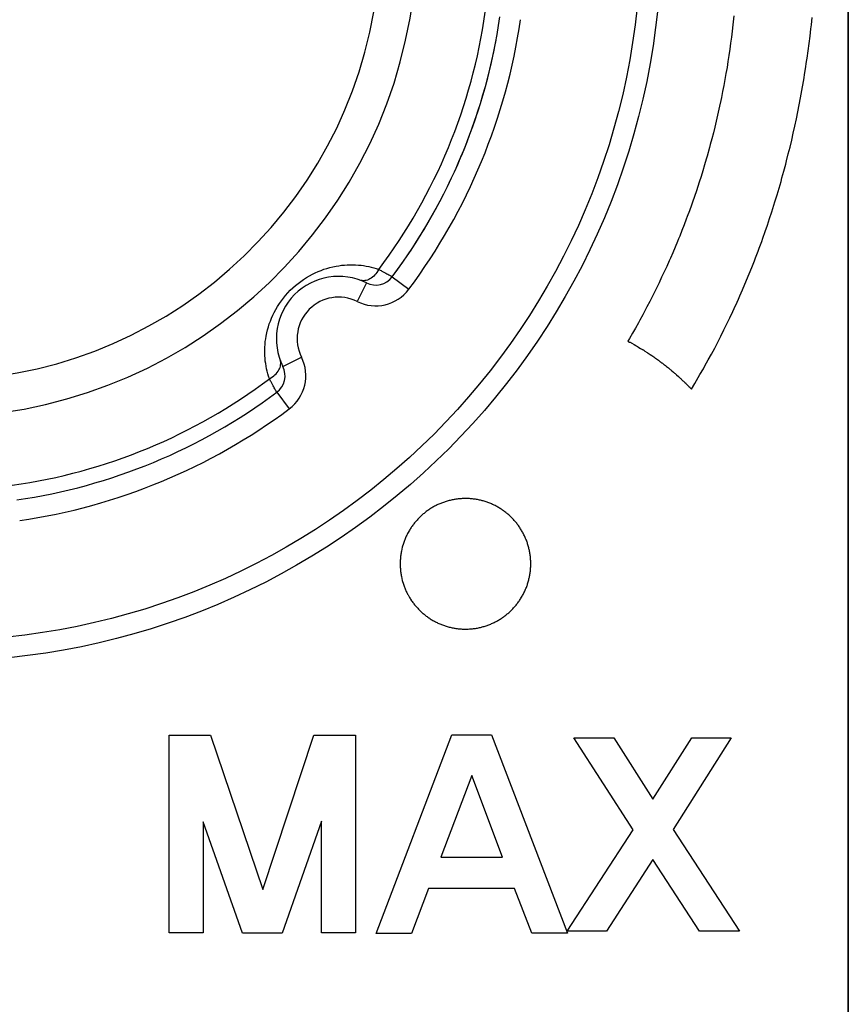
# Model space of a CAD drawing. Header units: inches. Extents: x 749 to 1245, y 24 to 374.
# Tile 58 of 145: x 894 to 902, y 243 to 253. Entities that reach past the tile are written whole.
import ezdxf

# ---------------------------------------------------------------- set-up
doc = ezdxf.new("R2010")
doc.units = ezdxf.units.IN
doc.header["$LTSCALE"] = 5
doc.header["$MEASUREMENT"] = 0
doc.layers.add('AM_0', color=7, linetype='CONTINUOUS', lineweight=30)

msp = doc.modelspace()

# ---------------------------------------------------------------- linework, layer by layer
at = {"layer": 'AM_0', "color": 7, "linetype": 'Continuous'}
for p, q in [((901.8862, 239.9986), (901.8862, 284.9984)), ((901.8862, 239.9986), (901.8862, 284.9984)), ((900.7833, 252.6204), (900.7772, 252.5614)), ((901.5306, 252.5319), (901.5383, 252.6033)), ((900.7672, 252.4732), (900.76, 252.4145)), ((900.774, 252.532), (900.7672, 252.4732)), ((900.7772, 252.5614), (900.774, 252.532)), ((901.5181, 252.4253), (901.5266, 252.4963)), ((901.5266, 252.4963), (901.5306, 252.5319)), ((900.76, 252.4145), (900.7523, 252.3559)), ((901.5092, 252.3545), (901.5181, 252.4253)), ((900.7442, 252.2974), (900.7357, 252.2391)), ((900.7523, 252.3559), (900.7442, 252.2974)), ((901.4898, 252.2137), (901.4997, 252.284)), ((901.4997, 252.284), (901.5092, 252.3545)), ((900.7357, 252.2391), (900.7268, 252.1809)), ((901.4847, 252.1786), (901.4898, 252.2137)), ((900.7174, 252.1228), (900.7076, 252.0648)), ((900.7268, 252.1809), (900.7174, 252.1228)), ((901.4685, 252.0738), (901.474, 252.1087)), ((901.474, 252.1087), (901.4847, 252.1786)), ((900.6973, 252.0069), (900.6866, 251.9492)), ((900.7076, 252.0648), (900.6973, 252.0069)), ((901.4452, 251.9349), (901.4571, 252.0042)), ((901.4571, 252.0042), (901.4685, 252.0738)), ((900.6866, 251.9492), (900.6755, 251.8916)), ((901.4265, 251.8314), (901.4391, 251.9004)), ((901.4391, 251.9004), (901.4452, 251.9349)), ((900.6581, 251.8055), (900.6459, 251.7482)), ((900.664, 251.8341), (900.6581, 251.8055)), ((900.6755, 251.8916), (900.664, 251.8341)), ((901.4134, 251.7628), (901.4265, 251.8314)), ((900.6459, 251.7482), (900.6333, 251.691)), ((901.3998, 251.6943), (901.4134, 251.7628)), ((900.6203, 251.634), (900.6, 251.5488)), ((900.6333, 251.691), (900.6203, 251.634)), ((901.3712, 251.5583), (901.3857, 251.6262)), ((901.3857, 251.6262), (901.3998, 251.6943)), ((900.6, 251.5488), (900.5859, 251.4921)), ((901.3562, 251.4906), (901.3712, 251.5583)), ((900.5714, 251.4356), (900.5565, 251.3793)), ((900.5859, 251.4921), (900.5714, 251.4356)), ((901.3407, 251.4232), (901.3562, 251.4906)), ((900.5489, 251.3511), (900.5254, 251.267)), ((900.5565, 251.3793), (900.5489, 251.3511)), ((901.3082, 251.2893), (901.3247, 251.3561)), ((901.3247, 251.3561), (901.3407, 251.4232)), ((900.5174, 251.239), (900.501, 251.1831)), ((900.5254, 251.267), (900.5174, 251.239)), ((901.2913, 251.2227), (901.3082, 251.2893)), ((900.501, 251.1831), (900.4842, 251.1274)), ((901.265, 251.1234), (901.2827, 251.1895)), ((901.2827, 251.1895), (901.2913, 251.2227)), ((900.467, 251.0719), (900.4494, 251.0165)), ((900.4842, 251.1274), (900.467, 251.0719)), ((901.2377, 251.0246), (901.2469, 251.0575)), ((901.2469, 251.0575), (901.265, 251.1234)), ((900.4494, 251.0165), (900.4222, 250.9337)), ((901.1996, 250.894), (901.2189, 250.9591)), ((901.2189, 250.9591), (901.2377, 251.0246)), ((900.4035, 250.8787), (900.3845, 250.8239)), ((900.4222, 250.9337), (900.4035, 250.8787)), ((901.1798, 250.829), (901.1996, 250.894)), ((900.3748, 250.7965), (900.3551, 250.7419)), ((900.3845, 250.8239), (900.3748, 250.7965)), ((901.1493, 250.7322), (901.1698, 250.7967)), ((901.1698, 250.7967), (901.1798, 250.829)), ((900.335, 250.6875), (900.3249, 250.6604)), ((900.3551, 250.7419), (900.335, 250.6875)), ((901.107, 250.6041), (901.1284, 250.668)), ((901.1284, 250.668), (901.1493, 250.7322)), ((900.3042, 250.6062), (900.2831, 250.5522)), ((900.3249, 250.6604), (900.3042, 250.6062)), ((901.0851, 250.5405), (901.107, 250.6041)), ((900.2616, 250.4984), (900.2507, 250.4715)), ((900.2831, 250.5522), (900.2616, 250.4984)), ((901.0515, 250.4456), (901.0628, 250.4772)), ((901.0628, 250.4772), (901.0851, 250.5405)), ((900.2174, 250.3912), (900.1947, 250.3379)), ((900.2397, 250.4447), (900.2174, 250.3912)), ((900.2507, 250.4715), (900.2397, 250.4447)), ((901.0168, 250.3514), (901.0285, 250.3828)), ((901.0285, 250.3828), (901.0515, 250.4456)), ((900.1947, 250.3379), (900.1716, 250.2848)), ((900.9811, 250.2579), (900.9931, 250.289)), ((900.9931, 250.289), (901.0168, 250.3514)), ((900.1362, 250.2055), (900.1242, 250.1791)), ((900.1599, 250.2583), (900.1362, 250.2055)), ((900.1716, 250.2848), (900.1599, 250.2583)), ((900.9319, 250.1343), (900.9567, 250.1959)), ((900.9567, 250.1959), (900.9811, 250.2579)), ((897.4918, 250.106), (897.652, 249.9863)), ((900.0876, 250.1003), (900.0627, 250.048)), ((900.0999, 250.1265), (900.0876, 250.1003)), ((900.1242, 250.1791), (900.0999, 250.1265)), ((900.9066, 250.0729), (900.9319, 250.1343)), ((897.2425, 250.0467), (897.1535, 249.8676)), ((900.0627, 250.048), (900.0375, 249.9959)), ((900.8678, 249.9814), (900.9066, 250.0729)), ((899.9988, 249.9181), (899.9725, 249.8665)), ((900.0118, 249.944), (899.9988, 249.9181)), ((900.0375, 249.9959), (900.0118, 249.944)), ((900.828, 249.8907), (900.8413, 249.9208)), ((900.8413, 249.9208), (900.8678, 249.9814)), ((899.9459, 249.8151), (899.9188, 249.7638)), ((899.9725, 249.8665), (899.9459, 249.8151)), ((900.7871, 249.8006), (900.8145, 249.8606)), ((900.8145, 249.8606), (900.828, 249.8907)), ((899.9052, 249.7383), (899.8775, 249.6873)), ((899.9188, 249.7638), (899.9052, 249.7383)), ((900.7453, 249.7113), (900.7733, 249.7708)), ((900.7733, 249.7708), (900.7871, 249.8006)), ((899.8636, 249.662), (899.8354, 249.6113)), ((899.8775, 249.6873), (899.8636, 249.662)), ((900.6879, 249.5933), (900.7168, 249.6521)), ((900.7168, 249.6521), (900.7453, 249.7113)), ((899.8068, 249.5609), (899.7778, 249.5107)), ((899.8354, 249.6113), (899.8068, 249.5609)), ((900.6288, 249.4766), (900.6586, 249.5348)), ((900.6586, 249.5348), (900.6879, 249.5933)), ((899.7778, 249.5107), (899.7631, 249.4856)), ((899.7631, 249.4856), (899.7793, 249.4769)), ((899.7793, 249.4769), (899.7846, 249.474)), ((899.7846, 249.474), (899.79, 249.4711)), ((899.79, 249.4711), (899.7953, 249.4681)), ((899.7953, 249.4681), (899.8007, 249.4652)), ((899.8007, 249.4652), (899.8219, 249.4532)), ((899.8219, 249.4532), (899.8378, 249.4441)), ((899.8378, 249.4441), (899.843, 249.441)), ((899.843, 249.441), (899.8536, 249.4349)), ((899.8536, 249.4349), (899.864, 249.4287)), ((900.5986, 249.4188), (900.6288, 249.4766)), ((899.864, 249.4287), (899.8693, 249.4255)), ((899.8693, 249.4255), (899.8849, 249.4161)), ((899.8849, 249.4161), (899.8953, 249.4097)), ((899.8953, 249.4097), (899.9004, 249.4065)), ((899.9004, 249.4065), (899.9056, 249.4033)), ((899.9056, 249.4033), (899.9107, 249.4001)), ((899.9107, 249.4001), (899.9159, 249.3969)), ((899.9159, 249.3969), (899.921, 249.3936)), ((899.921, 249.3936), (899.9262, 249.3903)), ((899.9262, 249.3903), (899.9466, 249.3772)), ((899.9466, 249.3772), (899.9517, 249.3739)), ((899.9517, 249.3739), (899.9567, 249.3705)), ((899.9567, 249.3705), (899.9669, 249.3638)), ((899.9669, 249.3638), (899.9719, 249.3605)), ((899.9719, 249.3605), (899.977, 249.3571)), ((899.977, 249.3571), (899.992, 249.3469)), ((899.992, 249.3469), (900.012, 249.3331)), ((900.5368, 249.304), (900.5679, 249.3612)), ((900.5679, 249.3612), (900.5986, 249.4188)), ((896.4381, 249.2423), (896.6172, 249.3313)), ((900.012, 249.3331), (900.017, 249.3296)), ((900.017, 249.3296), (900.0219, 249.3261)), ((900.0219, 249.3261), (900.0269, 249.3226)), ((900.0269, 249.3226), (900.0367, 249.3156)), ((900.0367, 249.3156), (900.0416, 249.312)), ((900.0416, 249.312), (900.0466, 249.3085)), ((900.0466, 249.3085), (900.0564, 249.3013)), ((900.0564, 249.3013), (900.0612, 249.2978)), ((900.0612, 249.2978), (900.071, 249.2905)), ((900.071, 249.2905), (900.0758, 249.2869)), ((900.0758, 249.2869), (900.0807, 249.2833)), ((900.0807, 249.2833), (900.0903, 249.276)), ((900.0903, 249.276), (900.0952, 249.2723)), ((900.0952, 249.2723), (900.1096, 249.2613)), ((900.1096, 249.2613), (900.1143, 249.2576)), ((900.1143, 249.2576), (900.1239, 249.2501)), ((900.1239, 249.2501), (900.1286, 249.2464)), ((900.1286, 249.2464), (900.1334, 249.2426)), ((900.1334, 249.2426), (900.1522, 249.2275)), ((900.4893, 249.2189), (900.5052, 249.2472)), ((900.5052, 249.2472), (900.5368, 249.304)), ((900.1522, 249.2275), (900.1663, 249.216)), ((900.1663, 249.216), (900.1709, 249.2121)), ((900.1709, 249.2121), (900.1756, 249.2083)), ((900.1756, 249.2083), (900.1802, 249.2044)), ((900.1802, 249.2044), (900.1849, 249.2005)), ((900.1849, 249.2005), (900.2033, 249.1849)), ((900.2033, 249.1849), (900.2125, 249.177)), ((900.2125, 249.177), (900.217, 249.173)), ((900.217, 249.173), (900.2216, 249.169)), ((900.2216, 249.169), (900.2261, 249.1651)), ((900.2261, 249.1651), (900.2307, 249.1611)), ((900.2307, 249.1611), (900.2487, 249.145)), ((900.4408, 249.1345), (900.457, 249.1626)), ((900.457, 249.1626), (900.4893, 249.2189)), ((900.2487, 249.145), (900.2577, 249.1369)), ((900.2577, 249.1369), (900.2621, 249.1328)), ((900.2621, 249.1328), (900.2666, 249.1287)), ((900.2666, 249.1287), (900.271, 249.1246)), ((900.271, 249.1246), (900.2755, 249.1205)), ((900.2755, 249.1205), (900.2931, 249.104)), ((900.2931, 249.104), (900.2975, 249.0998)), ((900.2975, 249.0998), (900.3018, 249.0957)), ((900.3018, 249.0957), (900.3106, 249.0873)), ((900.3106, 249.0873), (900.3192, 249.0789)), ((900.3192, 249.0789), (900.3236, 249.0747)), ((900.3236, 249.0747), (900.3365, 249.0619)), ((900.3365, 249.0619), (900.3407, 249.0577)), ((900.3407, 249.0577), (900.3493, 249.0491)), ((900.3746, 249.0232), (900.4079, 249.0787)), ((900.4079, 249.0787), (900.4408, 249.1345)), ((896.3788, 248.993), (896.4985, 248.8328)), ((900.3493, 249.0491), (900.3577, 249.0405)), ((900.3577, 249.0405), (900.362, 249.0362)), ((900.362, 249.0362), (900.3746, 249.0232)), ((897.941, 247.9145), (897.9324, 247.9106)), ((897.9496, 247.9183), (897.941, 247.9145)), ((897.9584, 247.922), (897.9496, 247.9183)), ((897.9671, 247.9255), (897.9584, 247.922)), ((897.976, 247.9289), (897.9671, 247.9255)), ((897.9849, 247.9322), (897.976, 247.9289)), ((897.9939, 247.9353), (897.9849, 247.9322)), ((898.0029, 247.9383), (897.9939, 247.9353)), ((898.012, 247.9412), (898.0029, 247.9383)), ((898.0212, 247.9439), (898.012, 247.9412)), ((898.0304, 247.9465), (898.0212, 247.9439)), ((898.0396, 247.949), (898.0304, 247.9465)), ((898.049, 247.9513), (898.0396, 247.949)), ((898.0584, 247.9535), (898.049, 247.9513)), ((898.0678, 247.9556), (898.0584, 247.9535)), ((898.0773, 247.9575), (898.0678, 247.9556)), ((898.0868, 247.9592), (898.0773, 247.9575)), ((898.0964, 247.9609), (898.0868, 247.9592)), ((898.106, 247.9623), (898.0964, 247.9609)), ((898.1157, 247.9637), (898.106, 247.9623)), ((898.1254, 247.9649), (898.1157, 247.9637)), ((898.1352, 247.9659), (898.1254, 247.9649)), ((898.145, 247.9668), (898.1352, 247.9659)), ((898.1549, 247.9675), (898.145, 247.9668)), ((898.1648, 247.9681), (898.1549, 247.9675)), ((898.1747, 247.9685), (898.1648, 247.9681)), ((898.1847, 247.9688), (898.1747, 247.9685)), ((898.1947, 247.9689), (898.1847, 247.9688)), ((898.2048, 247.9689), (898.1947, 247.9689)), ((898.2148, 247.9687), (898.2048, 247.9689)), ((898.2247, 247.9683), (898.2148, 247.9687)), ((898.2346, 247.9678), (898.2247, 247.9683)), ((898.2445, 247.9672), (898.2346, 247.9678)), ((898.2544, 247.9663), (898.2445, 247.9672)), ((898.2642, 247.9654), (898.2544, 247.9663)), ((898.2739, 247.9643), (898.2642, 247.9654)), ((898.2836, 247.963), (898.2739, 247.9643)), ((898.2933, 247.9616), (898.2836, 247.963)), ((898.3029, 247.9601), (898.2933, 247.9616)), ((898.3124, 247.9584), (898.3029, 247.9601)), ((898.3219, 247.9565), (898.3124, 247.9584)), ((898.3314, 247.9546), (898.3219, 247.9565)), ((898.3408, 247.9524), (898.3314, 247.9546)), ((898.3502, 247.9502), (898.3408, 247.9524)), ((898.3595, 247.9478), (898.3502, 247.9502)), ((898.3687, 247.9453), (898.3595, 247.9478)), ((898.3779, 247.9426), (898.3687, 247.9453)), ((898.387, 247.9398), (898.3779, 247.9426)), ((898.3961, 247.9368), (898.387, 247.9398)), ((898.4051, 247.9338), (898.3961, 247.9368)), ((898.414, 247.9306), (898.4051, 247.9338)), ((898.4229, 247.9272), (898.414, 247.9306)), ((898.4317, 247.9238), (898.4229, 247.9272)), ((898.4405, 247.9202), (898.4317, 247.9238)), ((898.4492, 247.9164), (898.4405, 247.9202)), ((898.4578, 247.9126), (898.4492, 247.9164)), ((897.7909, 247.8201), (897.7839, 247.814)), ((897.7981, 247.8261), (897.7909, 247.8201)), ((897.8053, 247.8319), (897.7981, 247.8261)), ((897.8127, 247.8377), (897.8053, 247.8319)), ((897.8201, 247.8434), (897.8127, 247.8377)), ((897.8276, 247.8489), (897.8201, 247.8434)), ((897.8352, 247.8543), (897.8276, 247.8489)), ((897.8428, 247.8597), (897.8352, 247.8543)), ((897.8506, 247.8649), (897.8428, 247.8597)), ((897.8584, 247.87), (897.8506, 247.8649)), ((897.8663, 247.875), (897.8584, 247.87)), ((897.8743, 247.8798), (897.8663, 247.875)), ((897.8824, 247.8846), (897.8743, 247.8798)), ((897.8906, 247.8892), (897.8824, 247.8846)), ((897.8988, 247.8937), (897.8906, 247.8892)), ((897.9071, 247.8981), (897.8988, 247.8937)), ((897.9155, 247.9024), (897.9071, 247.8981)), ((897.9239, 247.9066), (897.9155, 247.9024)), ((897.9324, 247.9106), (897.9239, 247.9066)), ((898.4663, 247.9086), (898.4578, 247.9126)), ((898.4748, 247.9045), (898.4663, 247.9086)), ((898.4832, 247.9003), (898.4748, 247.9045)), ((898.4915, 247.896), (898.4832, 247.9003)), ((898.4998, 247.8915), (898.4915, 247.896)), ((898.508, 247.8869), (898.4998, 247.8915)), ((898.5161, 247.8822), (898.508, 247.8869)), ((898.5241, 247.8774), (898.5161, 247.8822)), ((898.5321, 247.8725), (898.5241, 247.8774)), ((898.54, 247.8674), (898.5321, 247.8725)), ((898.5478, 247.8623), (898.54, 247.8674)), ((898.5555, 247.857), (898.5478, 247.8623)), ((898.5631, 247.8516), (898.5555, 247.857)), ((898.5707, 247.8461), (898.5631, 247.8516)), ((898.5781, 247.8405), (898.5707, 247.8461)), ((898.5855, 247.8348), (898.5781, 247.8405)), ((898.5928, 247.829), (898.5855, 247.8348)), ((898.6, 247.8231), (898.5928, 247.829)), ((898.6071, 247.8171), (898.6, 247.8231)), ((897.7008, 247.7262), (897.6951, 247.7188)), ((897.7065, 247.7335), (897.7008, 247.7262)), ((897.7124, 247.7408), (897.7065, 247.7335)), ((897.7184, 247.7479), (897.7124, 247.7408)), ((897.7245, 247.7549), (897.7184, 247.7479)), ((897.7307, 247.7619), (897.7245, 247.7549)), ((897.737, 247.7687), (897.7307, 247.7619)), ((897.7434, 247.7755), (897.737, 247.7687)), ((897.7499, 247.7822), (897.7434, 247.7755)), ((897.7565, 247.7887), (897.7499, 247.7822)), ((897.7632, 247.7952), (897.7565, 247.7887)), ((897.77, 247.8016), (897.7632, 247.7952)), ((897.7769, 247.8079), (897.77, 247.8016)), ((897.7839, 247.814), (897.7769, 247.8079)), ((898.6141, 247.811), (898.6071, 247.8171)), ((898.621, 247.8047), (898.6141, 247.811)), ((898.6279, 247.7984), (898.621, 247.8047)), ((898.6346, 247.792), (898.6279, 247.7984)), ((898.6413, 247.7855), (898.6346, 247.792)), ((898.6478, 247.7789), (898.6413, 247.7855)), ((898.6542, 247.7721), (898.6478, 247.7789)), ((898.6606, 247.7653), (898.6542, 247.7721)), ((898.6668, 247.7584), (898.6606, 247.7653)), ((898.673, 247.7514), (898.6668, 247.7584)), ((898.679, 247.7443), (898.673, 247.7514)), ((898.685, 247.7372), (898.679, 247.7443)), ((898.6908, 247.7299), (898.685, 247.7372)), ((898.6966, 247.7225), (898.6908, 247.7299)), ((897.64, 247.632), (897.6357, 247.6237)), ((897.6444, 247.6403), (897.64, 247.632)), ((897.6536, 247.6567), (897.6444, 247.6403)), ((897.6584, 247.6647), (897.6536, 247.6567)), ((897.6633, 247.6727), (897.6584, 247.6647)), ((897.6683, 247.6806), (897.6633, 247.6727)), ((897.6735, 247.6884), (897.6683, 247.6806)), ((897.6787, 247.6961), (897.6735, 247.6884)), ((897.6841, 247.7038), (897.6787, 247.6961)), ((897.6895, 247.7113), (897.6841, 247.7038)), ((897.6951, 247.7188), (897.6895, 247.7113)), ((898.7022, 247.7151), (898.6966, 247.7225)), ((898.7077, 247.7076), (898.7022, 247.7151)), ((898.7131, 247.7), (898.7077, 247.7076)), ((898.7184, 247.6923), (898.7131, 247.7)), ((898.7236, 247.6845), (898.7184, 247.6923)), ((898.7287, 247.6766), (898.7236, 247.6845)), ((898.7336, 247.6687), (898.7287, 247.6766)), ((898.7385, 247.6607), (898.7336, 247.6687)), ((898.7432, 247.6526), (898.7385, 247.6607)), ((898.7478, 247.6444), (898.7432, 247.6526)), ((898.7523, 247.6362), (898.7478, 247.6444)), ((898.7567, 247.6279), (898.7523, 247.6362)), ((897.6025, 247.5454), (897.5965, 247.5273)), ((897.6057, 247.5544), (897.6025, 247.5454)), ((897.609, 247.5633), (897.6057, 247.5544)), ((897.6124, 247.5721), (897.609, 247.5633)), ((897.616, 247.5809), (897.6124, 247.5721)), ((897.6197, 247.5896), (897.616, 247.5809)), ((897.6235, 247.5982), (897.6197, 247.5896)), ((897.6274, 247.6068), (897.6235, 247.5982)), ((897.6315, 247.6153), (897.6274, 247.6068)), ((897.6357, 247.6237), (897.6315, 247.6153)), ((898.7609, 247.6195), (898.7567, 247.6279)), ((898.765, 247.611), (898.7609, 247.6195)), ((898.769, 247.6025), (898.765, 247.611)), ((898.7729, 247.5939), (898.769, 247.6025)), ((898.7767, 247.5852), (898.7729, 247.5939)), ((898.7803, 247.5765), (898.7767, 247.5852)), ((898.7838, 247.5677), (898.7803, 247.5765)), ((898.7872, 247.5588), (898.7838, 247.5677)), ((898.7904, 247.5499), (898.7872, 247.5588)), ((898.7935, 247.5409), (898.7904, 247.5499)), ((898.7965, 247.5319), (898.7935, 247.5409)), ((897.5766, 247.443), (897.5751, 247.4334)), ((897.5782, 247.4526), (897.5766, 247.443)), ((897.58, 247.4621), (897.5782, 247.4526)), ((897.584, 247.481), (897.58, 247.4621)), ((897.5886, 247.4997), (897.584, 247.481)), ((897.5911, 247.509), (897.5886, 247.4997)), ((897.5965, 247.5273), (897.5911, 247.509)), ((898.7993, 247.5227), (898.7965, 247.5319)), ((898.802, 247.5136), (898.7993, 247.5227)), ((898.8046, 247.5043), (898.802, 247.5136)), ((898.807, 247.4951), (898.8046, 247.5043)), ((898.8093, 247.4857), (898.807, 247.4951)), ((898.8115, 247.4763), (898.8093, 247.4857)), ((898.8135, 247.4669), (898.8115, 247.4763)), ((898.8154, 247.4574), (898.8135, 247.4669)), ((898.8171, 247.4478), (898.8154, 247.4574)), ((898.8187, 247.4382), (898.8171, 247.4478)), ((897.5683, 247.3548), (897.5682, 247.3448)), ((897.5682, 247.3448), (897.5682, 247.3348)), ((897.5686, 247.3648), (897.5683, 247.3548)), ((897.5691, 247.3747), (897.5686, 247.3648)), ((897.5697, 247.3846), (897.5691, 247.3747)), ((897.5705, 247.3945), (897.5697, 247.3846)), ((897.5714, 247.4043), (897.5705, 247.3945)), ((897.5725, 247.414), (897.5714, 247.4043)), ((897.5737, 247.4238), (897.5725, 247.414)), ((897.5751, 247.4334), (897.5737, 247.4238)), ((898.8201, 247.4286), (898.8187, 247.4382)), ((898.8214, 247.4189), (898.8201, 247.4286)), ((898.8226, 247.4092), (898.8214, 247.4189)), ((898.8236, 247.3994), (898.8226, 247.4092)), ((898.8244, 247.3896), (898.8236, 247.3994)), ((898.8251, 247.3797), (898.8244, 247.3896)), ((898.8256, 247.3698), (898.8251, 247.3797)), ((898.826, 247.3598), (898.8256, 247.3698)), ((898.8263, 247.3498), (898.826, 247.3598)), ((898.8263, 247.3298), (898.8263, 247.3498)), ((897.5682, 247.3348), (897.5683, 247.3248)), ((897.5683, 247.3248), (897.5686, 247.3148)), ((897.5686, 247.3148), (897.5691, 247.3049)), ((897.5691, 247.3049), (897.5697, 247.295)), ((897.5697, 247.295), (897.5705, 247.2851)), ((897.5705, 247.2851), (897.5714, 247.2753)), ((897.5714, 247.2753), (897.5725, 247.2656)), ((897.5725, 247.2656), (897.5737, 247.2559)), ((897.5737, 247.2559), (897.5751, 247.2462)), ((898.8187, 247.2414), (898.8201, 247.251)), ((898.8201, 247.251), (898.8214, 247.2607)), ((898.8214, 247.2607), (898.8226, 247.2704)), ((898.8226, 247.2704), (898.8236, 247.2802)), ((898.8236, 247.2802), (898.8244, 247.2901)), ((898.8244, 247.2901), (898.8251, 247.2999)), ((898.8251, 247.2999), (898.8256, 247.3098)), ((898.8256, 247.3098), (898.826, 247.3198)), ((898.826, 247.3198), (898.8263, 247.3298)), ((897.5751, 247.2462), (897.5766, 247.2366)), ((897.5766, 247.2366), (897.5782, 247.227)), ((897.5782, 247.227), (897.58, 247.2175)), ((897.58, 247.2175), (897.584, 247.1986)), ((897.584, 247.1986), (897.5886, 247.1799)), ((897.5886, 247.1799), (897.5911, 247.1706)), ((897.5911, 247.1706), (897.5965, 247.1523)), ((898.7965, 247.1478), (898.7993, 247.1569)), ((898.7993, 247.1569), (898.802, 247.166)), ((898.802, 247.166), (898.8046, 247.1753)), ((898.8046, 247.1753), (898.807, 247.1845)), ((898.807, 247.1845), (898.8093, 247.1939)), ((898.8093, 247.1939), (898.8115, 247.2033)), ((898.8115, 247.2033), (898.8135, 247.2127)), ((898.8135, 247.2127), (898.8154, 247.2222)), ((898.8154, 247.2222), (898.8171, 247.2318)), ((898.8171, 247.2318), (898.8187, 247.2414)), ((897.5965, 247.1523), (897.6025, 247.1342)), ((897.6025, 247.1342), (897.6057, 247.1252)), ((897.6057, 247.1252), (897.609, 247.1163)), ((897.609, 247.1163), (897.6124, 247.1075)), ((897.6124, 247.1075), (897.616, 247.0987)), ((897.616, 247.0987), (897.6197, 247.09)), ((897.6197, 247.09), (897.6235, 247.0814)), ((897.6235, 247.0814), (897.6274, 247.0728)), ((897.6274, 247.0728), (897.6315, 247.0644)), ((897.6315, 247.0644), (897.6357, 247.0559)), ((898.7567, 247.0517), (898.7609, 247.0601)), ((898.7609, 247.0601), (898.765, 247.0686)), ((898.765, 247.0686), (898.769, 247.0771)), ((898.769, 247.0771), (898.7729, 247.0857)), ((898.7729, 247.0857), (898.7767, 247.0944)), ((898.7767, 247.0944), (898.7803, 247.1031)), ((898.7803, 247.1031), (898.7838, 247.1119)), ((898.7838, 247.1119), (898.7872, 247.1208)), ((898.7872, 247.1208), (898.7904, 247.1297)), ((898.7904, 247.1297), (898.7935, 247.1387)), ((898.7935, 247.1387), (898.7965, 247.1478)), ((897.6357, 247.0559), (897.64, 247.0476)), ((897.64, 247.0476), (897.6444, 247.0393)), ((897.6444, 247.0393), (897.6536, 247.023)), ((897.6536, 247.023), (897.6584, 247.0149)), ((897.6584, 247.0149), (897.6633, 247.0069)), ((897.6633, 247.0069), (897.6683, 246.999)), ((897.6683, 246.999), (897.6787, 246.9835)), ((897.6787, 246.9835), (897.6841, 246.9758)), ((897.6841, 246.9758), (897.6895, 246.9683)), ((897.6895, 246.9683), (897.6951, 246.9608)), ((898.7022, 246.9645), (898.7077, 246.972)), ((898.7077, 246.972), (898.7131, 246.9797)), ((898.7131, 246.9797), (898.7184, 246.9873)), ((898.7184, 246.9873), (898.7236, 246.9951)), ((898.7236, 246.9951), (898.7287, 247.003)), ((898.7287, 247.003), (898.7385, 247.0189)), ((898.7385, 247.0189), (898.7432, 247.027)), ((898.7432, 247.027), (898.7478, 247.0352)), ((898.7478, 247.0352), (898.7523, 247.0434)), ((898.7523, 247.0434), (898.7567, 247.0517)), ((897.6951, 246.9608), (897.7008, 246.9534)), ((897.7008, 246.9534), (897.7065, 246.9461)), ((897.7065, 246.9461), (897.7124, 246.9389)), ((897.7124, 246.9389), (897.7184, 246.9317)), ((897.7184, 246.9317), (897.7245, 246.9247)), ((897.7245, 246.9247), (897.7307, 246.9177)), ((897.7307, 246.9177), (897.737, 246.9109)), ((897.737, 246.9109), (897.7434, 246.9041)), ((897.7434, 246.9041), (897.7499, 246.8974)), ((897.7499, 246.8974), (897.7565, 246.8909)), ((897.7565, 246.8909), (897.7632, 246.8844)), ((897.7632, 246.8844), (897.77, 246.878)), ((897.77, 246.878), (897.7769, 246.8717)), ((897.7769, 246.8717), (897.7839, 246.8656)), ((898.6141, 246.8686), (898.621, 246.8749)), ((898.621, 246.8749), (898.6279, 246.8812)), ((898.6279, 246.8812), (898.6346, 246.8876)), ((898.6346, 246.8876), (898.6413, 246.8941)), ((898.6413, 246.8941), (898.6478, 246.9008)), ((898.6478, 246.9008), (898.6542, 246.9075)), ((898.6542, 246.9075), (898.6606, 246.9143)), ((898.6606, 246.9143), (898.6668, 246.9212)), ((898.6668, 246.9212), (898.673, 246.9282)), ((898.673, 246.9282), (898.679, 246.9353)), ((898.679, 246.9353), (898.685, 246.9425)), ((898.685, 246.9425), (898.6908, 246.9497)), ((898.6908, 246.9497), (898.6966, 246.9571)), ((898.6966, 246.9571), (898.7022, 246.9645)), ((897.7839, 246.8656), (897.7909, 246.8595)), ((897.7909, 246.8595), (897.7981, 246.8535)), ((897.7981, 246.8535), (897.8053, 246.8477)), ((897.8053, 246.8477), (897.8127, 246.8419)), ((897.8127, 246.8419), (897.8201, 246.8363)), ((897.8201, 246.8363), (897.8276, 246.8307)), ((897.8276, 246.8307), (897.8352, 246.8253)), ((897.8352, 246.8253), (897.8428, 246.82)), ((897.8428, 246.82), (897.8506, 246.8147)), ((897.8506, 246.8147), (897.8584, 246.8096)), ((897.8584, 246.8096), (897.8663, 246.8047)), ((897.8663, 246.8047), (897.8743, 246.7998)), ((897.8743, 246.7998), (897.8824, 246.795)), ((897.8824, 246.795), (897.8906, 246.7904)), ((897.8906, 246.7904), (897.8988, 246.7859)), ((897.8988, 246.7859), (897.9071, 246.7815)), ((897.9071, 246.7815), (897.9155, 246.7772)), ((897.9155, 246.7772), (897.9239, 246.773)), ((898.4663, 246.771), (898.4748, 246.7751)), ((898.4748, 246.7751), (898.4832, 246.7793)), ((898.4832, 246.7793), (898.4915, 246.7837)), ((898.4915, 246.7837), (898.4998, 246.7881)), ((898.4998, 246.7881), (898.508, 246.7927)), ((898.508, 246.7927), (898.5161, 246.7974)), ((898.5161, 246.7974), (898.5241, 246.8022)), ((898.5241, 246.8022), (898.5321, 246.8071)), ((898.5321, 246.8071), (898.54, 246.8122)), ((898.54, 246.8122), (898.5478, 246.8173)), ((898.5478, 246.8173), (898.5555, 246.8226)), ((898.5555, 246.8226), (898.5631, 246.828)), ((898.5631, 246.828), (898.5707, 246.8335)), ((898.5707, 246.8335), (898.5781, 246.8391)), ((898.5781, 246.8391), (898.5855, 246.8448)), ((898.5855, 246.8448), (898.5928, 246.8506)), ((898.5928, 246.8506), (898.6, 246.8565)), ((898.6, 246.8565), (898.6071, 246.8625)), ((898.6071, 246.8625), (898.6141, 246.8686)), ((897.9239, 246.773), (897.9324, 246.769)), ((897.9324, 246.769), (897.941, 246.7651)), ((897.941, 246.7651), (897.9496, 246.7613)), ((897.9496, 246.7613), (897.9584, 246.7576)), ((897.9584, 246.7576), (897.9671, 246.7541)), ((897.9671, 246.7541), (897.976, 246.7507)), ((897.976, 246.7507), (897.9849, 246.7474)), ((897.9849, 246.7474), (897.9939, 246.7443)), ((897.9939, 246.7443), (898.0029, 246.7413)), ((898.0029, 246.7413), (898.012, 246.7384)), ((898.012, 246.7384), (898.0212, 246.7357)), ((898.0212, 246.7357), (898.0304, 246.7331)), ((898.0304, 246.7331), (898.0396, 246.7306)), ((898.0396, 246.7306), (898.049, 246.7283)), ((898.049, 246.7283), (898.0584, 246.7261)), ((898.0584, 246.7261), (898.0678, 246.724)), ((898.0678, 246.724), (898.0773, 246.7221)), ((898.0773, 246.7221), (898.0868, 246.7204)), ((898.0868, 246.7204), (898.0964, 246.7187)), ((898.0964, 246.7187), (898.106, 246.7173)), ((898.106, 246.7173), (898.1157, 246.7159)), ((898.1157, 246.7159), (898.1254, 246.7148)), ((898.1254, 246.7148), (898.1352, 246.7137)), ((898.1352, 246.7137), (898.145, 246.7128)), ((898.145, 246.7128), (898.1549, 246.7121)), ((898.1549, 246.7121), (898.1648, 246.7115)), ((898.1648, 246.7115), (898.1747, 246.7111)), ((898.1747, 246.7111), (898.1847, 246.7108)), ((898.1847, 246.7108), (898.1947, 246.7107)), ((898.1947, 246.7107), (898.2048, 246.7107)), ((898.2048, 246.7107), (898.2148, 246.7109)), ((898.2148, 246.7109), (898.2247, 246.7113)), ((898.2247, 246.7113), (898.2346, 246.7118)), ((898.2346, 246.7118), (898.2445, 246.7125)), ((898.2445, 246.7125), (898.2544, 246.7133)), ((898.2544, 246.7133), (898.2642, 246.7142)), ((898.2642, 246.7142), (898.2739, 246.7153)), ((898.2739, 246.7153), (898.2836, 246.7166)), ((898.2836, 246.7166), (898.2933, 246.718)), ((898.2933, 246.718), (898.3029, 246.7195)), ((898.3029, 246.7195), (898.3124, 246.7212)), ((898.3124, 246.7212), (898.3219, 246.7231)), ((898.3219, 246.7231), (898.3314, 246.725)), ((898.3314, 246.725), (898.3408, 246.7272)), ((898.3408, 246.7272), (898.3502, 246.7294)), ((898.3502, 246.7294), (898.3595, 246.7318)), ((898.3595, 246.7318), (898.3687, 246.7344)), ((898.3687, 246.7344), (898.3779, 246.737)), ((898.3779, 246.737), (898.387, 246.7398)), ((898.387, 246.7398), (898.3961, 246.7428)), ((898.3961, 246.7428), (898.4051, 246.7459)), ((898.4051, 246.7459), (898.414, 246.7491)), ((898.414, 246.7491), (898.4229, 246.7524)), ((898.4229, 246.7524), (898.4317, 246.7559)), ((898.4317, 246.7559), (898.4405, 246.7595)), ((898.4405, 246.7595), (898.4492, 246.7632)), ((898.4492, 246.7632), (898.4578, 246.767)), ((898.4578, 246.767), (898.4663, 246.771)), ((895.3433, 245.6879), (895.7418, 245.6879)), ((895.3433, 243.7829), (895.3433, 245.6879)), ((895.7418, 245.6879), (896.2449, 244.2019)), ((896.2449, 244.2019), (896.7377, 245.6879)), ((896.7377, 245.6879), (897.1362, 245.6879)), ((897.1362, 245.6879), (897.1387, 243.7829)), ((897.3371, 243.7777), (898.066, 245.6903)), ((898.066, 245.6903), (898.4496, 245.6903)), ((898.4496, 245.6903), (899.181, 243.7804)), ((899.2417, 245.6624), (899.6278, 245.6624)), ((899.8135, 244.7759), (899.2417, 245.6624)), ((899.6278, 245.6624), (900.0041, 245.0731)), ((900.0041, 245.0731), (900.3798, 245.6624)), ((900.7581, 245.6624), (900.1971, 244.7811)), ((900.3798, 245.6624), (900.7581, 245.6624)), ((898.2591, 245.2993), (897.9593, 244.5144)), ((898.5538, 244.5144), (898.2591, 245.2993)), ((896.0494, 243.7804), (895.6707, 244.8522)), ((895.6707, 244.8522), (895.6707, 243.7829)), ((896.8113, 244.8598), (896.4326, 243.7804)), ((896.8113, 243.7829), (896.8113, 244.8598)), ((899.176, 243.8007), (899.8135, 244.7759)), ((900.1971, 244.7811), (900.8371, 243.8007)), ((897.9593, 244.5144), (898.5538, 244.5144)), ((900.0016, 244.4915), (899.5568, 243.8007)), ((900.4534, 243.8007), (900.0016, 244.4915)), ((897.8423, 244.2122), (897.6774, 243.7777)), ((898.6704, 244.2122), (897.8423, 244.2122)), ((898.8358, 243.7804), (898.6704, 244.2122)), ((895.6707, 243.7829), (895.3433, 243.7829)), ((896.4326, 243.7804), (896.0494, 243.7804)), ((897.1387, 243.7829), (896.8113, 243.7829)), ((897.6774, 243.7777), (897.3371, 243.7777)), ((899.181, 243.7804), (898.8358, 243.7804)), ((899.5568, 243.8007), (899.176, 243.8007)), ((900.8371, 243.8007), (900.4534, 243.8007))]:
    msp.add_line(p, q, dxfattribs=at)
msp.add_lwpolyline([(849.8863, 284.9984), (901.8862, 284.9984), (901.8862, 239.9986), (849.8863, 239.9986)], close=True, dxfattribs=at)
for radius in [7, 6.8]:
    msp.add_circle((893.0862, 253.3986), radius, dxfattribs=at)
for centre, radius, start, end in [((893.0862, 253.3986), 4.6464, 104.46382, 75.53618), ((893.0862, 253.3986), 4.2929, 104.46382, 75.53618), ((893.0862, 253.3986), 5.3536, 322.99402, 352.00598), ((893.0862, 253.3986), 5.5, 323.2272, 351.7728), ((893.0862, 253.3986), 5.7, 323.2272, 351.7728), ((893.0862, 253.3986), 5.5, 323.2272, 349.394), ((896.9753, 249.5095), 0.6, 63.553, 206.447), ((896.9753, 249.5095), 0.6, 63.553, 206.447), ((897.3316, 250.2258), 0.2, 243.553, 323.2272), ((897.3316, 250.2258), 0.2, 243.553, 323.2272), ((896.9753, 249.5095), 0.4, 63.553, 206.447), ((897.3316, 250.2258), 0.4, 243.553, 323.2272), ((896.259, 249.1532), 0.2, 306.77313, 26.44618), ((896.259, 249.1532), 0.2, 306.7728, 26.447), ((896.259, 249.1532), 0.4, 306.7728, 26.447), ((893.0862, 253.3986), 5.3536, 277.99402, 307.00598), ((893.0862, 253.3986), 5.5, 278.2272, 306.7728), ((893.0862, 253.3986), 5.5, 278.2272, 306.7728), ((893.0862, 253.3986), 5.7, 278.2272, 306.7728)]:
    msp.add_arc(centre, radius, start, end, dxfattribs=at)
for points, knots in [([(896.3085, 249.1234), (896.2862, 249.1863), (896.2565, 249.3235), (896.2676, 249.5445), (896.3465, 249.7748), (896.4999, 249.9849), (896.71, 250.1383), (896.9403, 250.2172), (897.1613, 250.2283), (897.2985, 250.1986), (897.3614, 250.1763)], [0, 0, 0, 0, 0.108781, 0.226103, 0.356599, 0.500005, 0.64341, 0.773902, 0.89122, 1, 1, 1, 1]), ([(897.3614, 250.1763), (897.3511, 250.1571), (897.327, 250.1225), (897.2809, 250.0841), (897.2299, 250.0649), (897.1951, 250.068), (897.1802, 250.0734)], [0, 0, 0, 0, 0.290162, 0.554936, 0.78866, 1, 1, 1, 1]), ([(897.3614, 250.1763), (897.3714, 250.1714), (897.3901, 250.1619), (897.4162, 250.1483), (897.4386, 250.1362), (897.4571, 250.1259), (897.47, 250.1186), (897.4784, 250.1138), (897.4831, 250.1111), (897.4867, 250.109), (897.4895, 250.1076), (897.4907, 250.1064), (897.4918, 250.1062), (897.4918, 250.106)], [0, 0, 0, 0, 0.224819, 0.424591, 0.596905, 0.740157, 0.853008, 0.897705, 0.934423, 0.963055, 0.983551, 0.995878, 1, 1, 1, 1]), ([(896.3085, 249.1234), (896.3277, 249.1337), (896.3623, 249.1578), (896.4007, 249.2039), (896.4199, 249.2549), (896.4168, 249.2897), (896.4114, 249.3046)], [0, 0, 0, 0, 0.290162, 0.554935, 0.788658, 1, 1, 1, 1]), ([(896.3788, 248.993), (896.3786, 248.993), (896.3784, 248.9941), (896.3772, 248.9953), (896.3758, 248.9981), (896.3737, 249.0017), (896.371, 249.0064), (896.3662, 249.0148), (896.3589, 249.0277), (896.3486, 249.0462), (896.3365, 249.0686), (896.3229, 249.0947), (896.3134, 249.1134), (896.3085, 249.1234)], [0, 0, 0, 0, 0.004122, 0.016449, 0.036946, 0.065577, 0.102295, 0.146993, 0.259845, 0.403097, 0.57541, 0.775181, 1, 1, 1, 1])]:
    msp.add_open_spline(points, degree=3, knots=knots, dxfattribs=at)

doc.saveas('drawing.dxf')
